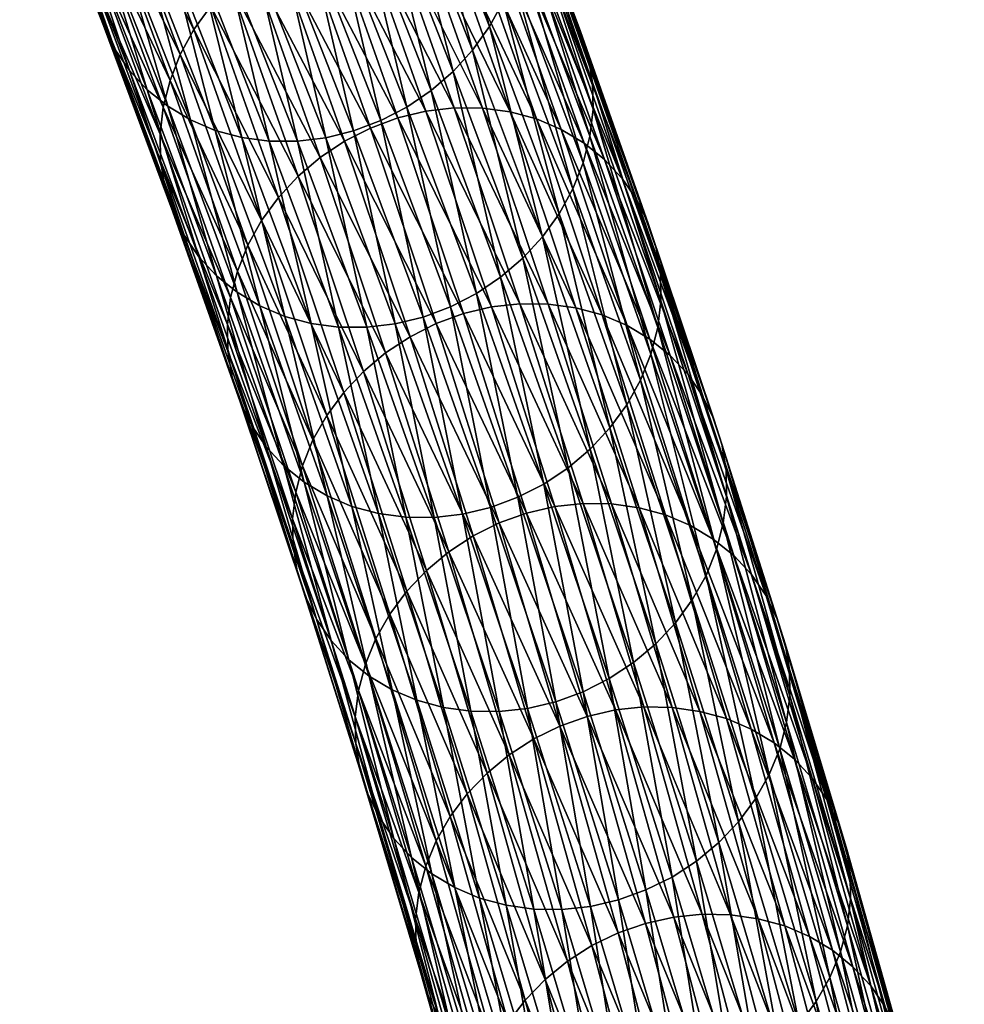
# Model space of a CAD drawing. Header units: centimetres. Extents: x -1886 to 2760, y -2774 to 68.
# Tile 18 of 77: x 2.22 to 2.937, y 56.035 to 56.783. Entities that reach past the tile are written whole.
import ezdxf

# ---------------------------------------------------------------- set-up
doc = ezdxf.new("R2010")
doc.units = ezdxf.units.CM
doc.layers.get('0').update_dxf_attribs({"true_color": 0x086e87})

msp = doc.modelspace()

# ---------------------------------------------------------------- meshes
at = {"color": 9, "true_color": 0xc1c1c1}
mesh = msp.add_polyface(dxfattribs=at)
corners = [(2.60161, 56.87799, -1107.94043), (2.6548, 56.73531, -1107.77637), (2.6552, 56.71498, -1107.77856), (2.60205, 56.85757, -1107.94238), (2.65281, 56.69448, -1107.78027), (2.59968, 56.83699, -1107.94409), (2.70674, 56.56932, -1107.61414), (2.53995, 56.95586, -1108.10852), (2.59458, 56.81658, -1107.94543), (2.58681, 56.7967, -1107.94629), (2.54501, 56.97637, -1108.1073), (2.63987, 56.65441, -1107.78284), (2.64767, 56.67418, -1107.78174), (2.53222, 56.93589, -1108.10938), (2.57644, 56.77773, -1107.94678), (2.52189, 56.91679, -1108.10974), (2.62945, 56.63553, -1107.78345), (2.5637, 56.75993, -1107.9469), (2.50919, 56.8989, -1108.10974), (2.61668, 56.61785, -1107.78369), (2.53208, 56.72909, -1107.94592), (2.47765, 56.86786, -1108.1084), (2.49436, 56.88249, -1108.10925), (2.54883, 56.74362, -1107.94666), (2.58498, 56.58721, -1107.78284), (2.60177, 56.60164, -1107.78345), (2.51368, 56.71663, -1107.9447), (2.56654, 56.57485, -1107.78186), (2.45929, 56.85531, -1108.10718), (2.49398, 56.70641, -1107.94324), (2.5282, 56.7135, -1107.57739), (2.47666, 56.85936, -1107.74182), (2.45538, 56.85413, -1107.73975), (2.50689, 56.70835, -1107.57544), (2.54975, 56.71598, -1107.57971), (2.49819, 56.8619, -1107.74426), (2.57118, 56.71581, -1107.58228), (2.51959, 56.86177, -1107.74683), (2.61219, 56.7076, -1107.58813), (2.56057, 56.85364, -1107.75281), (2.54051, 56.85901, -1107.74976), (2.59211, 56.71301, -1107.58508), (2.63105, 56.69963, -1107.59119), (2.57942, 56.84567, -1107.75586), (2.64839, 56.68927, -1107.59436), (2.59675, 56.83532, -1107.75903), (2.6774, 56.66224, -1107.60071), (2.62577, 56.80824, -1107.76538), (2.6123, 56.82277, -1107.76233), (2.66394, 56.67675, -1107.59753), (2.55903, 56.96574, -1107.92651), (2.54348, 56.97831, -1107.92334), (2.57251, 56.95117, -1107.92957), (2.63689, 56.7919, -1107.76843), (2.58364, 56.93479, -1107.93262), (2.64551, 56.77409, -1107.77136), (2.59228, 56.91692, -1107.93542), (2.68851, 56.64595, -1107.60376), (2.69712, 56.62819, -1107.60669), (2.70636, 56.58956, -1107.61194), (2.65153, 56.75512, -1107.77405), (2.70311, 56.60928, -1107.6095), (2.59831, 56.89788, -1107.93799)]
mesh.append_faces([[corners[k] for k in face] for face in [(0, 1, 2), (2, 3, 0), (3, 2, 4), (4, 5, 3), (6, 2, 1), (7, 8, 9), (10, 5, 8), (11, 9, 8), (8, 12, 11), (12, 8, 5), (5, 4, 12), (13, 9, 14), (14, 15, 13), (9, 11, 16), (16, 14, 9), (15, 14, 17), (17, 18, 15), (14, 16, 19), (19, 17, 14), (20, 21, 22), (22, 23, 20), (23, 22, 18), (18, 17, 23), (24, 20, 23), (25, 23, 17), (21, 20, 26), (27, 26, 20), (28, 26, 29), (30, 31, 32), (32, 33, 30), (31, 30, 34), (34, 35, 31), (35, 34, 36), (36, 37, 35), (38, 39, 40), (40, 41, 38), (41, 40, 37), (37, 36, 41), (39, 38, 42), (42, 43, 39), (43, 42, 44), (44, 45, 43), (46, 47, 48), (48, 49, 46), (49, 48, 45), (45, 44, 49), (50, 48, 47), (51, 45, 48), (52, 47, 53), (54, 53, 55), (55, 56, 54), (47, 46, 57), (57, 53, 47), (53, 57, 58), (58, 55, 53), (59, 1, 60), (61, 60, 55), (1, 0, 62), (62, 60, 1), (60, 62, 56), (56, 55, 60)]], dxfattribs={"vtx2": -1, "color": 9})
mesh = msp.add_polyface(dxfattribs=at)
corners = [(2.36324, 56.97245, -1108.26526), (2.41901, 56.83707, -1108.10364), (2.3978, 56.83171, -1108.10132), (2.34205, 56.96702, -1108.26294), (2.37632, 56.82906, -1108.09875), (2.3206, 56.96431, -1108.26038), (2.35496, 56.82909, -1108.09595), (2.2784, 56.96698, -1108.25452), (2.33408, 56.83179, -1108.09302), (2.31404, 56.83713, -1108.08984), (2.29927, 56.96431, -1108.25745), (2.25838, 56.97231, -1108.25134), (2.29522, 56.84508, -1108.08667), (2.51368, 56.71663, -1107.9447), (2.45929, 56.85531, -1108.10718), (2.47765, 56.86786, -1108.1084), (2.49398, 56.70641, -1107.94324), (2.43963, 56.845, -1108.10559), (2.45208, 56.69326, -1107.93921), (2.47333, 56.69856, -1107.94141), (2.43059, 56.69067, -1107.93677), (2.40921, 56.69074, -1107.93396), (2.36825, 56.69883, -1107.92798), (2.3883, 56.69347, -1107.93103), (2.34942, 56.70678, -1107.9248), (2.33209, 56.71714, -1107.92163), (2.27788, 56.85545, -1108.0835), (2.30306, 56.74428, -1107.91528), (2.24884, 56.88265, -1108.07727), (2.26233, 56.86804, -1108.08032), (2.31653, 56.72971, -1107.91846), (2.29193, 56.76066, -1107.91235), (2.2377, 56.89907, -1108.07434), (2.28328, 56.77853, -1107.90955), (2.22904, 56.917, -1108.07153), (2.22298, 56.93611, -1108.06897), (2.27725, 56.79756, -1107.90686), (2.27396, 56.81745, -1107.90454), (2.32671, 56.67577, -1107.74194), (2.32998, 56.65596, -1107.74438), (2.21966, 56.95608, -1108.06677), (2.27352, 56.83786, -1107.90259), (2.3263, 56.69609, -1107.73987), (2.3287, 56.71659, -1107.73804), (2.27589, 56.85845, -1107.90088), (2.34164, 56.75666, -1107.7356), (2.28875, 56.89873, -1107.89856), (2.28099, 56.87886, -1107.89954), (2.33383, 56.73689, -1107.73657), (2.35205, 56.77553, -1107.73499), (2.29913, 56.91771, -1107.89807), (2.36483, 56.79322, -1107.73474), (2.31187, 56.9355, -1107.89795), (2.41616, 56.64793, -1107.57092), (2.44793, 56.67836, -1107.57153), (2.39653, 56.82385, -1107.73547), (2.37974, 56.80942, -1107.73486), (2.4311, 56.66403, -1107.57104), (2.32673, 56.95181, -1107.89832), (2.34348, 56.96635, -1107.89905), (2.41496, 56.83622, -1107.73657), (2.4664, 56.69062, -1107.57239), (2.48618, 56.70067, -1107.57373), (2.4347, 56.84636, -1107.73792), (2.50689, 56.70835, -1107.57544), (2.45538, 56.85413, -1107.73975)]
mesh.append_faces([[corners[k] for k in face] for face in [(0, 1, 2), (3, 2, 4), (5, 4, 6), (7, 8, 9), (10, 6, 8), (11, 9, 12), (13, 14, 15), (16, 17, 14), (18, 2, 1), (1, 19, 18), (19, 1, 17), (17, 16, 19), (2, 18, 20), (20, 4, 2), (4, 20, 21), (21, 6, 4), (22, 9, 8), (8, 23, 22), (23, 8, 6), (6, 21, 23), (9, 22, 24), (24, 12, 9), (12, 24, 25), (25, 26, 12), (27, 28, 29), (29, 30, 27), (30, 29, 26), (26, 25, 30), (28, 27, 31), (31, 32, 28), (32, 31, 33), (33, 34, 32), (35, 36, 37), (36, 35, 34), (34, 33, 36), (38, 37, 36), (39, 36, 33), (40, 37, 41), (42, 41, 37), (41, 42, 43), (43, 44, 41), (45, 46, 47), (47, 48, 45), (48, 47, 44), (44, 43, 48), (46, 45, 49), (49, 50, 46), (50, 49, 51), (51, 52, 50), (53, 51, 49), (54, 55, 56), (57, 56, 51), (58, 56, 55), (52, 51, 56), (59, 55, 60), (55, 54, 61), (61, 60, 55), (60, 61, 62), (62, 63, 60), (64, 65, 63), (63, 62, 64)]], dxfattribs={"vtx2": -1, "color": 9})
mesh = msp.add_polyface(dxfattribs=at)
corners = [(2.50485, 56.55173, -1107.77661), (2.45208, 56.69326, -1107.93921), (2.47333, 56.69856, -1107.94141), (2.48332, 56.54919, -1107.77417), (2.43059, 56.69067, -1107.93677), (2.46192, 56.54931, -1107.77148), (2.40921, 56.69074, -1107.93396), (2.42093, 56.55746, -1107.76562), (2.36825, 56.69883, -1107.92798), (2.3883, 56.69347, -1107.93103), (2.441, 56.55207, -1107.76868), (2.40209, 56.56541, -1107.76245), (2.34942, 56.70678, -1107.9248), (2.38475, 56.57577, -1107.75928), (2.33209, 56.71714, -1107.92163), (2.45315, 56.42103, -1107.59961), (2.43581, 56.43138, -1107.59644), (2.40679, 56.45842, -1107.59009), (2.35573, 56.60286, -1107.75293), (2.3692, 56.58831, -1107.7561), (2.42026, 56.44391, -1107.59326), (2.30306, 56.74428, -1107.91528), (2.31653, 56.72971, -1107.91846), (2.34462, 56.61919, -1107.74988), (2.29193, 56.76066, -1107.91235), (2.33599, 56.63699, -1107.74707), (2.28328, 56.77853, -1107.90955), (2.39569, 56.47471, -1107.58704), (2.38707, 56.49246, -1107.58411), (2.37783, 56.53109, -1107.57886), (2.32671, 56.67577, -1107.74194), (2.32998, 56.65596, -1107.74438), (2.38108, 56.51136, -1107.5813), (2.27725, 56.79756, -1107.90686), (2.27396, 56.81745, -1107.90454), (2.3263, 56.69609, -1107.73987), (2.42937, 56.42392, -1107.41101), (2.37989, 56.57172, -1107.57483), (2.37746, 56.55133, -1107.57666), (2.3287, 56.71659, -1107.73804), (2.44244, 56.46357, -1107.40808), (2.39289, 56.61159, -1107.57202), (2.38505, 56.59193, -1107.57324), (2.34164, 56.75666, -1107.7356), (2.33383, 56.73689, -1107.73657), (2.43456, 56.44402, -1107.40942), (2.45292, 56.48223, -1107.40723), (2.40334, 56.63036, -1107.57129), (2.46577, 56.4997, -1107.40674), (2.41616, 56.64793, -1107.57092), (2.35205, 56.77553, -1107.73499), (2.49762, 56.5299, -1107.4071), (2.44793, 56.67836, -1107.57153), (2.4311, 56.66403, -1107.57104), (2.48075, 56.51569, -1107.40674), (2.37974, 56.80942, -1107.73486), (2.36483, 56.79322, -1107.73474), (2.51613, 56.54207, -1107.40784), (2.4664, 56.69062, -1107.57239)]
mesh.append_faces([[corners[k] for k in face] for face in [(0, 1, 2), (1, 0, 3), (3, 4, 1), (4, 3, 5), (5, 6, 4), (7, 8, 9), (9, 10, 7), (10, 9, 6), (6, 5, 10), (8, 7, 11), (11, 12, 8), (12, 11, 13), (13, 14, 12), (15, 11, 7), (16, 13, 11), (17, 18, 19), (20, 19, 13), (18, 21, 22), (22, 19, 18), (19, 22, 14), (14, 13, 19), (21, 18, 23), (23, 24, 21), (24, 23, 25), (25, 26, 24), (27, 23, 18), (23, 27, 28), (28, 25, 23), (29, 30, 31), (31, 32, 29), (32, 31, 25), (25, 28, 32), (33, 31, 30), (26, 25, 31), (34, 30, 35), (36, 37, 38), (30, 29, 38), (38, 35, 30), (35, 38, 37), (37, 39, 35), (40, 41, 42), (41, 43, 44), (44, 42, 41), (45, 42, 37), (42, 44, 39), (39, 37, 42), (41, 40, 46), (46, 47, 41), (47, 46, 48), (48, 49, 47), (43, 41, 47), (47, 50, 43), (50, 47, 49), (51, 52, 53), (53, 54, 51), (55, 53, 52), (54, 53, 49), (49, 48, 54), (56, 49, 53), (57, 58, 52)]], dxfattribs={"vtx2": -1, "color": 9})
mesh = msp.add_polyface(dxfattribs=at)
corners = [(2.75658, 56.42064, -1107.44922), (2.70674, 56.56932, -1107.61414), (2.70636, 56.58956, -1107.61194), (2.6548, 56.73531, -1107.77637), (2.6552, 56.71498, -1107.77856), (2.70431, 56.54892, -1107.61609), (2.65281, 56.69448, -1107.78027), (2.6913, 56.50904, -1107.61877), (2.63987, 56.65441, -1107.78284), (2.64767, 56.67418, -1107.78174), (2.69915, 56.52871, -1107.61755), (2.68086, 56.49028, -1107.61951), (2.62945, 56.63553, -1107.78345), (2.66804, 56.4727, -1107.61987), (2.61668, 56.61785, -1107.78369), (2.63627, 56.44228, -1107.61926), (2.58498, 56.58721, -1107.78284), (2.60177, 56.60164, -1107.78345), (2.65309, 56.4566, -1107.61975), (2.54883, 56.74362, -1107.94666), (2.5637, 56.75993, -1107.9469), (2.53208, 56.72909, -1107.94592), (2.56654, 56.57485, -1107.78186), (2.51368, 56.71663, -1107.9447), (2.54681, 56.56471, -1107.7804), (2.49398, 56.70641, -1107.94324), (2.61779, 56.43002, -1107.61841), (2.59802, 56.41997, -1107.61707), (2.47333, 56.69856, -1107.94141), (2.52612, 56.55695, -1107.77869), (2.50485, 56.55173, -1107.77661), (2.44793, 56.67836, -1107.57153), (2.49762, 56.5299, -1107.4071), (2.51613, 56.54207, -1107.40784), (2.4664, 56.69062, -1107.57239), (2.53594, 56.55202, -1107.40906), (2.48618, 56.70067, -1107.57373), (2.57802, 56.56468, -1107.41248), (2.5282, 56.7135, -1107.57739), (2.50689, 56.70835, -1107.57544), (2.55668, 56.55961, -1107.41064), (2.5996, 56.56709, -1107.41479), (2.54975, 56.71598, -1107.57971), (2.62105, 56.56686, -1107.41724), (2.57118, 56.71581, -1107.58228), (2.6621, 56.55858, -1107.42297), (2.61219, 56.7076, -1107.58813), (2.59211, 56.71301, -1107.58508), (2.64201, 56.56401, -1107.42004), (2.68096, 56.55059, -1107.42603), (2.63105, 56.69963, -1107.59119), (2.69831, 56.54023, -1107.4292), (2.64839, 56.68927, -1107.59436), (2.72733, 56.51323, -1107.43555), (2.6774, 56.66224, -1107.60071), (2.66394, 56.67675, -1107.59753), (2.71386, 56.52772, -1107.43237), (2.73842, 56.49698, -1107.4386), (2.68851, 56.64595, -1107.60376), (2.74702, 56.47928, -1107.44165), (2.69712, 56.62819, -1107.60669), (2.75622, 56.44079, -1107.44702), (2.70311, 56.60928, -1107.6095), (2.65153, 56.75512, -1107.77405), (2.753, 56.46045, -1107.44446), (2.64551, 56.77409, -1107.77136), (2.64765, 56.41528, -1107.24927), (2.66913, 56.41499, -1107.25171), (2.6901, 56.41209, -1107.25439)]
mesh.append_faces([[corners[k] for k in face] for face in [(0, 1, 2), (3, 2, 1), (4, 1, 5), (5, 6, 4), (7, 8, 9), (9, 10, 7), (10, 9, 6), (6, 5, 10), (8, 7, 11), (11, 12, 8), (12, 11, 13), (13, 14, 12), (15, 16, 17), (18, 17, 14), (14, 13, 18), (19, 17, 16), (20, 14, 17), (21, 16, 22), (23, 22, 24), (24, 25, 23), (26, 22, 16), (27, 24, 22), (28, 29, 30), (29, 28, 25), (25, 24, 29), (31, 32, 33), (34, 33, 35), (35, 36, 34), (37, 38, 39), (39, 40, 37), (40, 39, 36), (36, 35, 40), (38, 37, 41), (41, 42, 38), (42, 41, 43), (43, 44, 42), (45, 46, 47), (47, 48, 45), (48, 47, 44), (44, 43, 48), (46, 45, 49), (49, 50, 46), (50, 49, 51), (51, 52, 50), (53, 54, 55), (55, 56, 53), (56, 55, 52), (52, 51, 56), (54, 53, 57), (57, 58, 54), (58, 57, 59), (59, 60, 58), (61, 2, 62), (63, 62, 2), (64, 62, 60), (60, 59, 64), (65, 60, 62), (66, 41, 37), (67, 43, 41), (68, 48, 43)]], dxfattribs={"vtx2": -1, "color": 9})
mesh = msp.add_polyface(dxfattribs=at)
corners = [(2.70636, 56.58956, -1107.61194), (2.75622, 56.44079, -1107.44702), (2.75658, 56.42064, -1107.44922), (2.70674, 56.56932, -1107.61414), (2.75412, 56.40033, -1107.45129), (2.70431, 56.54892, -1107.61609), (2.74104, 56.36067, -1107.45422), (2.6913, 56.50904, -1107.61877), (2.69915, 56.52871, -1107.61755), (2.74892, 56.38023, -1107.45288), (2.73056, 56.34201, -1107.45496), (2.68086, 56.49028, -1107.61951), (2.71771, 56.32454, -1107.45544), (2.66804, 56.4727, -1107.61987), (2.68586, 56.29433, -1107.4552), (2.63627, 56.44228, -1107.61926), (2.65309, 56.4566, -1107.61975), (2.70273, 56.30856, -1107.45557), (2.60177, 56.60164, -1107.78345), (2.66735, 56.28218, -1107.45435), (2.61779, 56.43002, -1107.61841), (2.64755, 56.27223, -1107.45325), (2.59802, 56.41997, -1107.61707), (2.6268, 56.26464, -1107.45166), (2.70311, 56.60928, -1107.6095), (2.753, 56.46045, -1107.44446), (2.8043, 56.28906, -1107.28149), (2.80463, 56.26899, -1107.28381), (2.80215, 56.24878, -1107.28589), (2.78901, 56.20932, -1107.28906), (2.79692, 56.22877, -1107.28772), (2.67221, 56.25836, -1107.08142), (2.62605, 56.41294, -1107.24719), (2.60468, 56.40795, -1107.24536), (2.65082, 56.25346, -1107.07971), (2.5839, 56.40046, -1107.2439), (2.57802, 56.56468, -1107.41248), (2.64765, 56.41528, -1107.24927), (2.69384, 56.26061, -1107.0835), (2.5996, 56.56709, -1107.41479), (2.66913, 56.41499, -1107.25171), (2.71534, 56.26025, -1107.08582), (2.71021, 56.40662, -1107.25732), (2.6621, 56.55858, -1107.42297), (2.64201, 56.56401, -1107.42004), (2.6901, 56.41209, -1107.25439), (2.62105, 56.56686, -1107.41724), (2.75646, 56.25179, -1107.09119), (2.73634, 56.2573, -1107.08838), (2.72909, 56.39861, -1107.26038), (2.68096, 56.55059, -1107.42603), (2.77535, 56.24376, -1107.09424), (2.74645, 56.38825, -1107.26355), (2.69831, 56.54023, -1107.4292), (2.79272, 56.23338, -1107.09729), (2.77546, 56.36128, -1107.2699), (2.72733, 56.51323, -1107.43555), (2.71386, 56.52772, -1107.43237), (2.762, 56.37574, -1107.26672), (2.82173, 56.20644, -1107.10364), (2.80827, 56.22087, -1107.10046), (2.78654, 56.34507, -1107.27295), (2.73842, 56.49698, -1107.4386), (2.79513, 56.32742, -1107.276), (2.74702, 56.47928, -1107.44165), (2.80109, 56.30864, -1107.27881)]
mesh.append_faces([[corners[k] for k in face] for face in [(0, 1, 2), (3, 2, 4), (4, 5, 3), (6, 7, 8), (8, 9, 6), (9, 8, 5), (5, 4, 9), (7, 6, 10), (10, 11, 7), (11, 10, 12), (12, 13, 11), (14, 15, 16), (16, 17, 14), (18, 16, 15), (17, 16, 13), (13, 12, 17), (15, 14, 19), (19, 20, 15), (20, 19, 21), (21, 22, 20), (22, 21, 23), (24, 25, 1), (1, 26, 27), (27, 2, 1), (2, 27, 28), (28, 4, 2), (29, 6, 9), (30, 9, 4), (31, 32, 33), (34, 33, 35), (36, 32, 37), (38, 37, 32), (39, 37, 40), (37, 38, 41), (41, 40, 37), (42, 43, 44), (44, 45, 42), (46, 40, 45), (47, 42, 45), (48, 45, 40), (40, 41, 48), (43, 42, 49), (49, 50, 43), (51, 49, 42), (50, 49, 52), (52, 53, 50), (54, 52, 49), (55, 56, 57), (57, 58, 55), (58, 57, 53), (53, 52, 58), (59, 55, 58), (60, 58, 52), (56, 55, 61), (61, 62, 56), (62, 61, 63), (63, 64, 62), (26, 1, 25), (25, 65, 26), (65, 25, 64), (64, 63, 65)]], dxfattribs={"vtx2": -1, "color": 9})
mesh = msp.add_polyface(dxfattribs=at)
corners = [(2.58498, 56.58721, -1107.78284), (2.63627, 56.44228, -1107.61926), (2.61779, 56.43002, -1107.61841), (2.56654, 56.57485, -1107.78186), (2.59802, 56.41997, -1107.61707), (2.60546, 56.25957, -1107.44971), (2.556, 56.40714, -1107.6134), (2.57731, 56.41229, -1107.61536), (2.50485, 56.55173, -1107.77661), (2.52612, 56.55695, -1107.77869), (2.6268, 56.26464, -1107.45166), (2.54681, 56.56471, -1107.7804), (2.58388, 56.25716, -1107.44751), (2.53444, 56.40467, -1107.61108), (2.56243, 56.2574, -1107.44507), (2.51302, 56.40485, -1107.60852), (2.48332, 56.54919, -1107.77417), (2.46192, 56.54931, -1107.77148), (2.52138, 56.26568, -1107.43933), (2.472, 56.41305, -1107.60266), (2.49208, 56.40765, -1107.60571), (2.42093, 56.55746, -1107.76562), (2.441, 56.55207, -1107.76868), (2.54148, 56.26025, -1107.44226), (2.50252, 56.27367, -1107.43628), (2.45315, 56.42103, -1107.59961), (2.48517, 56.28403, -1107.43311), (2.43581, 56.43138, -1107.59644), (2.40209, 56.56541, -1107.76245), (2.45615, 56.31103, -1107.42676), (2.40679, 56.45842, -1107.59009), (2.42026, 56.44391, -1107.59326), (2.3692, 56.58831, -1107.7561), (2.46962, 56.29655, -1107.42993), (2.38475, 56.57577, -1107.75928), (2.44506, 56.32728, -1107.42358), (2.39569, 56.47471, -1107.58704), (2.43646, 56.34498, -1107.42065), (2.38707, 56.49246, -1107.58411), (2.35573, 56.60286, -1107.75293), (2.42726, 56.38346, -1107.41528), (2.37783, 56.53109, -1107.57886), (2.38108, 56.51136, -1107.5813), (2.43049, 56.36381, -1107.41785), (2.42691, 56.40362, -1107.41296), (2.37746, 56.55133, -1107.57666), (2.42937, 56.42392, -1107.41101), (2.38505, 56.59193, -1107.57324), (2.43456, 56.44402, -1107.40942), (2.44244, 56.46357, -1107.40808), (2.37989, 56.57172, -1107.57483), (2.47706, 56.27322, -1107.24683), (2.49019, 56.31267, -1107.24365), (2.48229, 56.29322, -1107.24512), (2.50071, 56.33121, -1107.24268), (2.45292, 56.48223, -1107.40723), (2.5136, 56.34857, -1107.24219), (2.46577, 56.4997, -1107.40674), (2.54552, 56.37856, -1107.24219), (2.49762, 56.5299, -1107.4071), (2.48075, 56.51569, -1107.40674), (2.52862, 56.36444, -1107.24194), (2.56406, 56.39061, -1107.24292), (2.51613, 56.54207, -1107.40784), (2.5839, 56.40046, -1107.2439), (2.53594, 56.55202, -1107.40906), (2.62605, 56.41294, -1107.24719), (2.57802, 56.56468, -1107.41248), (2.55668, 56.55961, -1107.41064), (2.60468, 56.40795, -1107.24536)]
mesh.append_faces([[corners[k] for k in face] for face in [(0, 1, 2), (3, 2, 4), (5, 6, 7), (6, 8, 9), (9, 7, 6), (10, 7, 4), (7, 9, 11), (11, 4, 7), (12, 13, 6), (14, 15, 13), (8, 6, 13), (13, 16, 8), (16, 13, 15), (15, 17, 16), (18, 19, 20), (19, 21, 22), (22, 20, 19), (23, 20, 15), (20, 22, 17), (17, 15, 20), (24, 25, 19), (26, 27, 25), (21, 19, 25), (28, 25, 27), (29, 30, 31), (32, 31, 30), (33, 31, 27), (34, 27, 31), (30, 29, 35), (35, 36, 30), (36, 35, 37), (37, 38, 36), (39, 30, 36), (40, 41, 42), (42, 43, 40), (43, 42, 38), (38, 37, 43), (41, 40, 44), (44, 45, 41), (45, 44, 46), (47, 48, 49), (50, 46, 48), (51, 46, 44), (52, 49, 48), (53, 48, 46), (49, 52, 54), (54, 55, 49), (55, 54, 56), (56, 57, 55), (58, 59, 60), (60, 61, 58), (61, 60, 57), (57, 56, 61), (59, 58, 62), (62, 63, 59), (63, 62, 64), (64, 65, 63), (66, 67, 68), (68, 69, 66), (69, 68, 65), (65, 64, 69)]], dxfattribs={"vtx2": -1, "color": 9})
mesh = msp.add_polyface(dxfattribs=at)
corners = [(2.57731, 56.41229, -1107.61536), (2.6268, 56.26464, -1107.45166), (2.60546, 56.25957, -1107.44971), (2.556, 56.40714, -1107.6134), (2.58388, 56.25716, -1107.44751), (2.53444, 56.40467, -1107.61108), (2.56243, 56.2574, -1107.44507), (2.49208, 56.40765, -1107.60571), (2.54148, 56.26025, -1107.44226), (2.52138, 56.26568, -1107.43933), (2.51302, 56.40485, -1107.60852), (2.472, 56.41305, -1107.60266), (2.50252, 56.27367, -1107.43628), (2.45315, 56.42103, -1107.59961), (2.48517, 56.28403, -1107.43311), (2.42026, 56.44391, -1107.59326), (2.46962, 56.29655, -1107.42993), (2.45615, 56.31103, -1107.42676), (2.43581, 56.43138, -1107.59644), (2.63156, 56.10672, -1107.28345), (2.61008, 56.10702, -1107.28101), (2.569, 56.11538, -1107.27539), (2.58911, 56.10991, -1107.27832), (2.55012, 56.1234, -1107.27246), (2.53276, 56.13376, -1107.26929), (2.50375, 56.16073, -1107.26294), (2.51721, 56.14627, -1107.26611), (2.49266, 56.17694, -1107.25977), (2.44506, 56.32728, -1107.42358), (2.48408, 56.19459, -1107.25671), (2.43646, 56.34498, -1107.42065), (2.47491, 56.23294, -1107.25122), (2.42726, 56.38346, -1107.41528), (2.43049, 56.36381, -1107.41785), (2.47812, 56.21336, -1107.25391), (2.52071, 56.07958, -1107.08679), (2.5239, 56.06008, -1107.08948), (2.47458, 56.25301, -1107.2489), (2.42691, 56.40362, -1107.41296), (2.52041, 56.09956, -1107.08435), (2.47706, 56.27322, -1107.24683), (2.52291, 56.11969, -1107.08215), (2.43456, 56.44402, -1107.40942), (2.48229, 56.29322, -1107.24512), (2.49019, 56.31267, -1107.24365), (2.42937, 56.42392, -1107.41101), (2.53611, 56.15893, -1107.07886), (2.52817, 56.13959, -1107.08032), (2.54665, 56.17736, -1107.07776), (2.50071, 56.33121, -1107.24268), (2.55957, 56.1946, -1107.07703), (2.5136, 56.34857, -1107.24219), (2.63567, 56.0674, -1106.91101), (2.59156, 56.22436, -1107.0769), (2.57462, 56.21037, -1107.07678), (2.6187, 56.05352, -1106.91101), (2.54552, 56.37856, -1107.24219), (2.52862, 56.36444, -1107.24194), (2.61014, 56.23631, -1107.07739), (2.56406, 56.39061, -1107.24292), (2.63001, 56.24606, -1107.07837), (2.5839, 56.40046, -1107.2439)]
mesh.append_faces([[corners[k] for k in face] for face in [(0, 1, 2), (3, 2, 4), (5, 4, 6), (7, 8, 9), (10, 6, 8), (11, 9, 12), (13, 12, 14), (15, 16, 17), (18, 14, 16), (19, 4, 2), (4, 19, 20), (20, 6, 4), (21, 9, 8), (8, 22, 21), (22, 8, 6), (6, 20, 22), (9, 21, 23), (23, 12, 9), (12, 23, 24), (24, 14, 12), (25, 17, 16), (16, 26, 25), (26, 16, 14), (14, 24, 26), (17, 25, 27), (27, 28, 17), (28, 27, 29), (29, 30, 28), (31, 32, 33), (33, 34, 31), (34, 33, 30), (30, 29, 34), (35, 31, 34), (36, 34, 29), (32, 31, 37), (37, 38, 32), (39, 37, 31), (38, 37, 40), (37, 39, 41), (41, 40, 37), (42, 43, 44), (45, 40, 43), (46, 44, 43), (43, 47, 46), (47, 43, 40), (40, 41, 47), (44, 46, 48), (48, 49, 44), (49, 48, 50), (50, 51, 49), (52, 53, 54), (55, 54, 50), (53, 56, 57), (57, 54, 53), (54, 57, 51), (51, 50, 54), (56, 53, 58), (58, 59, 56), (59, 58, 60), (60, 61, 59)]], dxfattribs={"vtx2": -1, "color": 9})
mesh = msp.add_polyface(dxfattribs=at)
corners = [(2.8043, 56.28906, -1107.28149), (2.85053, 56.13443, -1107.11548), (2.85083, 56.11444, -1107.11792), (2.80463, 56.26899, -1107.28381), (2.84833, 56.09433, -1107.12012), (2.80215, 56.24878, -1107.28589), (2.74892, 56.38023, -1107.45288), (2.79692, 56.22877, -1107.28772), (2.78901, 56.20932, -1107.28906), (2.75412, 56.40033, -1107.45129), (2.83514, 56.05508, -1107.12341), (2.84307, 56.07442, -1107.12195), (2.74104, 56.36067, -1107.45422), (2.7785, 56.19077, -1107.29004), (2.73056, 56.34201, -1107.45496), (2.82459, 56.03664, -1107.12451), (2.76561, 56.17342, -1107.29065), (2.71771, 56.32454, -1107.45544), (2.73369, 56.14344, -1107.29053), (2.68586, 56.29433, -1107.4552), (2.70273, 56.30856, -1107.45557), (2.75059, 56.15755, -1107.29077), (2.71515, 56.13139, -1107.28992), (2.66735, 56.28218, -1107.45435), (2.69531, 56.12153, -1107.28882), (2.64755, 56.27223, -1107.45325), (2.65316, 56.10905, -1107.28552), (2.60546, 56.25957, -1107.44971), (2.6268, 56.26464, -1107.45166), (2.67453, 56.11404, -1107.28735), (2.63156, 56.10672, -1107.28345), (2.65428, 56.07923, -1106.9115), (2.61014, 56.23631, -1107.07739), (2.59156, 56.22436, -1107.0769), (2.67419, 56.08887, -1106.91235), (2.63001, 56.24606, -1107.07837), (2.71645, 56.10098, -1106.91516), (2.67221, 56.25836, -1107.08142), (2.65082, 56.25346, -1107.07971), (2.69503, 56.09617, -1106.91357), (2.60468, 56.40795, -1107.24536), (2.5839, 56.40046, -1107.2439), (2.62605, 56.41294, -1107.24719), (2.69384, 56.26061, -1107.0835), (2.73811, 56.10315, -1106.91699), (2.75963, 56.10272, -1106.91931), (2.71534, 56.26025, -1107.08582), (2.80078, 56.09416, -1106.92456), (2.75646, 56.25179, -1107.09119), (2.73634, 56.2573, -1107.08838), (2.78064, 56.09972, -1106.92188), (2.6901, 56.41209, -1107.25439), (2.71021, 56.40662, -1107.25732), (2.77535, 56.24376, -1107.09424), (2.72909, 56.39861, -1107.26038), (2.79272, 56.23338, -1107.09729), (2.81969, 56.08609, -1106.92761), (2.83706, 56.0757, -1106.93066), (2.86608, 56.04877, -1106.93701), (2.82173, 56.20644, -1107.10364), (2.80827, 56.22087, -1107.10046), (2.85262, 56.0632, -1106.93384), (2.762, 56.37574, -1107.26672), (2.74645, 56.38825, -1107.26355), (2.77546, 56.36128, -1107.2699), (2.83282, 56.19025, -1107.10681), (2.78654, 56.34507, -1107.27295), (2.84139, 56.17265, -1107.10986), (2.79513, 56.32742, -1107.276), (2.80109, 56.30864, -1107.27881), (2.84734, 56.15394, -1107.11279)]
mesh.append_faces([[corners[k] for k in face] for face in [(0, 1, 2), (2, 3, 0), (3, 2, 4), (4, 5, 3), (6, 7, 8), (9, 5, 7), (10, 8, 7), (11, 7, 5), (12, 8, 13), (13, 14, 12), (15, 13, 8), (14, 13, 16), (16, 17, 14), (18, 19, 20), (20, 21, 18), (21, 20, 17), (17, 16, 21), (19, 18, 22), (22, 23, 19), (23, 22, 24), (24, 25, 23), (26, 27, 28), (28, 29, 26), (29, 28, 25), (25, 24, 29), (27, 26, 30), (31, 32, 33), (34, 35, 32), (36, 37, 38), (38, 39, 36), (39, 38, 35), (40, 38, 37), (41, 35, 38), (42, 37, 43), (37, 36, 44), (44, 43, 37), (43, 44, 45), (45, 46, 43), (47, 48, 49), (49, 50, 47), (50, 49, 46), (46, 45, 50), (51, 49, 48), (52, 48, 53), (54, 53, 55), (48, 47, 56), (56, 53, 48), (57, 55, 53), (58, 59, 60), (61, 60, 55), (62, 60, 59), (63, 55, 60), (64, 59, 65), (65, 66, 64), (66, 65, 67), (67, 68, 66), (1, 0, 69), (69, 70, 1), (70, 69, 68), (68, 67, 70)]], dxfattribs={"vtx2": -1, "color": 9})
mesh = msp.add_polyface(dxfattribs=at)
corners = [(2.85053, 56.13443, -1107.11548), (2.89484, 55.97696, -1106.94897), (2.89513, 55.95706, -1106.95142), (2.85083, 56.11444, -1107.11792), (2.8926, 55.93703, -1106.95374), (2.84833, 56.09433, -1107.12012), (2.87935, 55.89799, -1106.95728), (2.83514, 56.05508, -1107.12341), (2.84307, 56.07442, -1107.12195), (2.88732, 55.91723, -1106.95569), (2.79692, 56.22877, -1107.28772), (2.80215, 56.24878, -1107.28589), (2.78901, 56.20932, -1107.28906), (2.82459, 56.03664, -1107.12451), (2.7785, 56.19077, -1107.29004), (2.81167, 56.0194, -1107.12524), (2.76561, 56.17342, -1107.29065), (2.86877, 55.87967, -1106.9585), (2.85582, 55.86254, -1106.95935), (2.82377, 55.83301, -1106.95972), (2.77968, 55.98964, -1107.12537), (2.79662, 56.00364, -1107.12549), (2.84074, 55.84689, -1106.95972), (2.73369, 56.14344, -1107.29053), (2.75059, 56.15755, -1107.29077), (2.76111, 55.9777, -1107.12488), (2.71515, 56.13139, -1107.28992), (2.74123, 55.96795, -1107.1239), (2.80516, 55.82118, -1106.95935), (2.75869, 55.94088, -1106.74829), (2.71645, 56.10098, -1106.91516), (2.69503, 56.09617, -1106.91357), (2.73724, 55.93616, -1106.74683), (2.78037, 55.94296, -1106.75024), (2.73811, 56.10315, -1106.91699), (2.80192, 55.94246, -1106.75232), (2.75963, 56.10272, -1106.91931), (2.84311, 55.93379, -1106.75757), (2.80078, 56.09416, -1106.92456), (2.78064, 56.09972, -1106.92188), (2.82295, 55.93939, -1106.75476), (2.86202, 55.92568, -1106.76038), (2.81969, 56.08609, -1106.92761), (2.8794, 55.91528, -1106.76343), (2.83706, 56.0757, -1106.93066), (2.77535, 56.24376, -1107.09424), (2.90843, 55.88834, -1106.76978), (2.86608, 56.04877, -1106.93701), (2.85262, 56.0632, -1106.93384), (2.89497, 55.90276, -1106.7666), (2.80827, 56.22087, -1107.10046), (2.79272, 56.23338, -1107.09729), (2.91951, 55.87222, -1106.77295), (2.87716, 56.03262, -1106.94019), (2.92807, 55.8547, -1106.77612), (2.88573, 56.01506, -1106.94324), (2.82173, 56.20644, -1107.10364), (2.83282, 56.19025, -1107.10681), (2.84139, 56.17265, -1107.10986), (2.93716, 55.81672, -1106.78186), (2.89166, 55.9964, -1106.94617), (2.84734, 56.15394, -1107.11279), (2.934, 55.8361, -1106.77905)]
mesh.append_faces([[corners[k] for k in face] for face in [(0, 1, 2), (2, 3, 0), (3, 2, 4), (4, 5, 3), (6, 7, 8), (8, 9, 6), (9, 8, 5), (5, 4, 9), (10, 8, 7), (11, 5, 8), (12, 7, 13), (14, 13, 15), (15, 16, 14), (7, 6, 17), (17, 13, 7), (13, 17, 18), (18, 15, 13), (19, 20, 21), (22, 21, 15), (20, 23, 24), (24, 21, 20), (21, 24, 16), (16, 15, 21), (23, 20, 25), (25, 26, 23), (26, 25, 27), (28, 25, 20), (29, 30, 31), (31, 32, 29), (30, 29, 33), (33, 34, 30), (34, 33, 35), (35, 36, 34), (37, 38, 39), (39, 40, 37), (40, 39, 36), (36, 35, 40), (38, 37, 41), (41, 42, 38), (42, 41, 43), (43, 44, 42), (45, 42, 44), (46, 47, 48), (48, 49, 46), (50, 48, 47), (49, 48, 44), (44, 43, 49), (51, 44, 48), (47, 46, 52), (52, 53, 47), (54, 55, 53), (56, 47, 53), (53, 57, 56), (57, 53, 55), (55, 58, 57), (59, 1, 60), (1, 0, 61), (61, 60, 1), (62, 60, 55), (60, 61, 58), (58, 55, 60)]], dxfattribs={"vtx2": -1, "color": 9})
mesh = msp.add_polyface(dxfattribs=at)
corners = [(2.74123, 55.96795, -1107.1239), (2.69531, 56.12153, -1107.28882), (2.71515, 56.13139, -1107.28992), (2.69903, 55.95565, -1107.12085), (2.65316, 56.10905, -1107.28552), (2.67453, 56.11404, -1107.28735), (2.72042, 55.96056, -1107.12256), (2.67739, 55.9534, -1107.11877), (2.63156, 56.10672, -1107.28345), (2.6559, 55.95376, -1107.11646), (2.61008, 56.10702, -1107.28101), (2.61477, 55.96222, -1107.11108), (2.569, 56.11538, -1107.27539), (2.58911, 56.10991, -1107.27832), (2.6349, 55.95671, -1107.11389), (2.59589, 55.97026, -1107.10803), (2.55012, 56.1234, -1107.27246), (2.57853, 55.98064, -1107.10498), (2.53276, 56.13376, -1107.26929), (2.54951, 56.00758, -1107.09863), (2.50375, 56.16073, -1107.26294), (2.51721, 56.14627, -1107.26611), (2.56297, 55.99314, -1107.10181), (2.53842, 56.02377, -1107.09546), (2.49266, 56.17694, -1107.25977), (2.52985, 56.04137, -1107.09241), (2.48408, 56.19459, -1107.25671), (2.58228, 55.86781, -1106.93054), (2.57372, 55.88537, -1106.92749), (2.5646, 55.92346, -1106.92175), (2.52071, 56.07958, -1107.08679), (2.5239, 56.06008, -1107.08948), (2.56778, 55.90402, -1106.92456), (2.47812, 56.21336, -1107.25391), (2.47491, 56.23294, -1107.25122), (2.52041, 56.09956, -1107.08435), (2.56432, 55.94336, -1106.91931), (2.56685, 55.96338, -1106.91699), (2.52291, 56.11969, -1107.08215), (2.58009, 56.00242, -1106.91345), (2.53611, 56.15893, -1107.07886), (2.52817, 56.13959, -1107.08032), (2.57213, 55.98318, -1106.91504), (2.63271, 55.86142, -1106.74634), (2.59067, 56.02074, -1106.91223), (2.64568, 55.87843, -1106.74536), (2.60362, 56.03787, -1106.9115), (2.54665, 56.17736, -1107.07776), (2.55957, 56.1946, -1107.07703), (2.6778, 55.90772, -1106.74475), (2.63567, 56.0674, -1106.91101), (2.6187, 56.05352, -1106.91101), (2.6608, 55.89396, -1106.74487), (2.57462, 56.21037, -1107.07678), (2.69643, 55.91945, -1106.745), (2.65428, 56.07923, -1106.9115), (2.71637, 55.92897, -1106.74573), (2.67419, 56.08887, -1106.91235), (2.59156, 56.22436, -1107.0769), (2.61014, 56.23631, -1107.07739), (2.73724, 55.93616, -1106.74683), (2.69503, 56.09617, -1106.91357), (2.63001, 56.24606, -1107.07837)]
mesh.append_faces([[corners[k] for k in face] for face in [(0, 1, 2), (3, 4, 5), (5, 6, 3), (6, 5, 1), (1, 0, 6), (4, 3, 7), (7, 8, 4), (8, 7, 9), (9, 10, 8), (11, 12, 13), (13, 14, 11), (14, 13, 10), (10, 9, 14), (12, 11, 15), (15, 16, 12), (16, 15, 17), (17, 18, 16), (19, 20, 21), (21, 22, 19), (22, 21, 18), (18, 17, 22), (20, 19, 23), (23, 24, 20), (24, 23, 25), (25, 26, 24), (27, 23, 19), (28, 25, 23), (29, 30, 31), (31, 32, 29), (32, 31, 25), (33, 31, 30), (26, 25, 31), (34, 30, 35), (30, 29, 36), (36, 35, 30), (35, 36, 37), (37, 38, 35), (39, 40, 41), (41, 42, 39), (42, 41, 38), (38, 37, 42), (43, 44, 39), (45, 46, 44), (40, 39, 44), (44, 47, 40), (47, 44, 46), (46, 48, 47), (49, 50, 51), (51, 52, 49), (53, 51, 50), (52, 51, 46), (48, 46, 51), (50, 49, 54), (54, 55, 50), (55, 54, 56), (56, 57, 55), (58, 50, 55), (59, 55, 57), (60, 61, 57), (57, 56, 60), (62, 57, 61)]], dxfattribs={"vtx2": -1, "color": 9})
mesh = msp.add_polyface(dxfattribs=at)
corners = [(2.74299, 55.79944, -1106.95569), (2.69903, 55.95565, -1107.12085), (2.72042, 55.96056, -1107.12256), (2.74176, 55.63888, -1106.78589), (2.69981, 55.7977, -1106.95142), (2.72133, 55.79727, -1106.95374), (2.67739, 55.9534, -1107.11877), (2.6559, 55.95376, -1107.11646), (2.70057, 55.64756, -1106.78064), (2.65866, 55.80626, -1106.94617), (2.6788, 55.8007, -1106.94885), (2.61477, 55.96222, -1107.11108), (2.6349, 55.95671, -1107.11389), (2.72073, 55.64195, -1106.78345), (2.68166, 55.65566, -1106.77783), (2.63976, 55.81433, -1106.94324), (2.66428, 55.66607, -1106.77478), (2.62238, 55.82472, -1106.94006), (2.59589, 55.97026, -1107.10803), (2.57853, 55.98064, -1107.10498), (2.63525, 55.693, -1106.76843), (2.59336, 55.85166, -1106.93372), (2.60682, 55.83723, -1106.93689), (2.54951, 56.00758, -1107.09863), (2.56297, 55.99314, -1107.10181), (2.64871, 55.67859, -1106.77161), (2.62417, 55.70913, -1106.76526), (2.58228, 55.86781, -1106.93054), (2.61561, 55.72665, -1106.76208), (2.57372, 55.88537, -1106.92749), (2.53842, 56.02377, -1107.09546), (2.60652, 55.76462, -1106.75635), (2.5646, 55.92346, -1106.92175), (2.56778, 55.90402, -1106.92456), (2.60968, 55.74525, -1106.75916), (2.52985, 56.04137, -1107.09241), (2.60625, 55.78444, -1106.75366), (2.56432, 55.94336, -1106.91931), (2.6088, 55.80437, -1106.75134), (2.56685, 55.96338, -1106.91699), (2.6221, 55.8432, -1106.74768), (2.58009, 56.00242, -1106.91345), (2.57213, 55.98318, -1106.91504), (2.61411, 55.82408, -1106.74939), (2.63271, 55.86142, -1106.74634), (2.59067, 56.02074, -1106.91223), (2.64568, 55.87843, -1106.74536), (2.60362, 56.03787, -1106.9115), (2.6608, 55.89396, -1106.74487), (2.64872, 55.64272, -1106.58533), (2.66205, 55.68135, -1106.5813), (2.65404, 55.66233, -1106.58313), (2.67268, 55.69945, -1106.57996), (2.68569, 55.71635, -1106.57886), (2.71786, 55.7454, -1106.578), (2.6778, 55.90772, -1106.74475), (2.70083, 55.73175, -1106.57825), (2.73653, 55.75701, -1106.57812), (2.69643, 55.91945, -1106.745), (2.75649, 55.76642, -1106.57874), (2.71637, 55.92897, -1106.74573)]
mesh.append_faces([[corners[k] for k in face] for face in [(0, 1, 2), (3, 4, 5), (1, 0, 5), (5, 6, 1), (6, 5, 4), (4, 7, 6), (8, 9, 10), (9, 11, 12), (12, 10, 9), (13, 10, 4), (10, 12, 7), (7, 4, 10), (14, 15, 9), (16, 17, 15), (11, 9, 15), (15, 18, 11), (18, 15, 17), (17, 19, 18), (20, 21, 22), (21, 23, 24), (24, 22, 21), (25, 22, 17), (22, 24, 19), (19, 17, 22), (21, 20, 26), (26, 27, 21), (27, 26, 28), (28, 29, 27), (23, 21, 27), (30, 27, 29), (31, 32, 33), (33, 34, 31), (34, 33, 29), (29, 28, 34), (35, 29, 33), (32, 31, 36), (36, 37, 32), (37, 36, 38), (38, 39, 37), (40, 41, 42), (42, 43, 40), (43, 42, 39), (39, 38, 43), (41, 40, 44), (45, 44, 46), (47, 46, 48), (49, 38, 36), (50, 40, 43), (51, 43, 38), (40, 50, 52), (52, 44, 40), (44, 52, 53), (53, 46, 44), (54, 55, 48), (48, 56, 54), (56, 48, 46), (46, 53, 56), (55, 54, 57), (57, 58, 55), (59, 60, 58)]], dxfattribs={"vtx2": -1, "color": 9})

doc.saveas('drawing.dxf')
